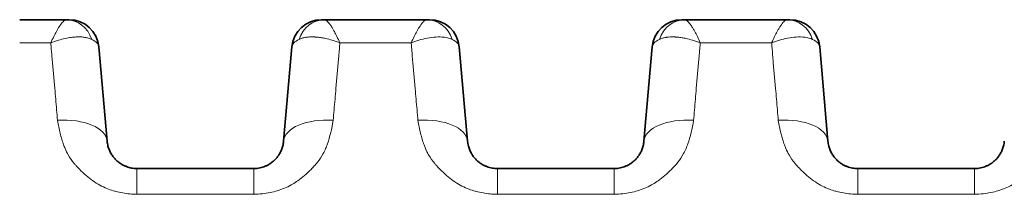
# Model space of a CAD drawing. Header units: millimetres. Extents: x 5 to 415, y 5 to 292.
# Tile 18 of 199: x 95.61 to 105.48, y 77.06 to 78.82. Entities that reach past the tile are written whole.
import ezdxf

# ---------------------------------------------------------------- set-up
doc = ezdxf.new("R2010")
doc.units = ezdxf.units.MM
doc.layers.add('Sichtbar (ISO)', color=7, linetype='Continuous', lineweight=35)
doc.layers.add('Sichtbar schmal (ISO)', color=7, linetype='Continuous', lineweight=18)

msp = doc.modelspace()

# ---------------------------------------------------------------- linework, layer by layer
at = {"layer": 'Sichtbar (ISO)'}
for p, q in [((96.07450332, 78.81670969), (95.60547839, 78.81670969)), ((96.07450332, 78.81670969), (96.07458872, 78.81670968)), ((96.07458872, 78.81670969), (96.09011386, 78.81670969)), ((96.09890066, 78.81670969), (96.10092137, 78.81670969)), ((98.63208918, 78.81670969), (98.6585067, 78.81670969)), ((98.6585067, 78.81670968), (98.65858902, 78.81670969)), ((99.68745379, 78.81670969), (98.65858902, 78.81670969)), ((99.68746684, 78.81670969), (99.68745379, 78.81670969)), ((99.68745379, 78.81670969), (99.68753942, 78.81670968)), ((99.68753942, 78.81670969), (99.71387189, 78.81670969)), ((102.24503975, 78.81670969), (102.27145727, 78.81670969)), ((102.27145727, 78.81670968), (102.27153959, 78.81670969)), ((103.30040436, 78.81670969), (102.27153959, 78.81670969)), ((103.30041741, 78.81670969), (103.30040436, 78.81670969)), ((103.30040436, 78.81670969), (103.30048999, 78.81670968)), ((103.30048999, 78.81670969), (103.32682246, 78.81670969)), ((96.48259464, 77.59627814), (96.39977972, 78.54285676)), ((96.39977974, 78.5428567), (96.48259503, 77.59627354)), ((98.3333139, 78.54285602), (98.25049901, 77.59627802)), ((98.25049916, 77.59627972), (98.33331397, 78.54285685)), ((100.09554521, 77.59627814), (100.01273029, 78.54285675)), ((100.01273031, 78.54285669), (100.0955456, 77.59627352)), ((101.94626447, 78.54285602), (101.86344958, 77.59627802)), ((101.86344973, 77.59627972), (101.94626454, 78.54285685)), ((103.70849578, 77.59627814), (103.62568086, 78.54285676)), ((103.62568088, 78.54285669), (103.70849617, 77.59627353)), ((96.78145349, 77.32241969), (97.95164017, 77.32241969)), ((100.39440406, 77.32241969), (101.5645934, 77.32241969)), ((104.00735463, 77.32241969), (105.17754098, 77.32241969))]:
    msp.add_line(p, q, dxfattribs=at)
for centre, start, end in [((96.10092135, 78.51670969), 5.000040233, 89.999997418), ((98.63217231, 78.51670969), 90.000160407, 174.999970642), ((99.71387192, 78.51670969), 5.00003993, 90.000007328), ((102.24512288, 78.51670969), 90.000160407, 174.999970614), ((103.32682249, 78.51670969), 5.00004024, 90.000007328)]:
    msp.add_arc(centre, 0.3, start, end, dxfattribs=at)
for centre, major_axis, ratio, start_param, end_param in [((96.07451651, 78.51670969), (-0.00000054, 0.3), 0.8955573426, 6.2829145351, 6.283183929), ((98.6586537, 78.51670978), (-0.00038666, 0.29999971), 0.8956362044, 6.2820333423, 6.2822933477), ((99.68746704, 78.51670969), (-0.00000014, 0.3), 0.8955573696, 6.2829153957, 6.2831855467), ((102.27160427, 78.51670978), (-0.00038666, 0.29999971), 0.8956362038, 6.2820333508, 6.2822933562), ((103.30041761, 78.51670969), (-0.00000014, 0.3), 0.8955573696, 6.2829153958, 6.2831855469)]:
    msp.add_ellipse(centre, major_axis=major_axis, ratio=ratio, start_param=start_param, end_param=end_param, dxfattribs=at)
for points, knots in [([(96.0901139, 78.81670969), (96.09018235, 78.81670969), (96.09025023, 78.81670969), (96.09031756, 78.81670968), (96.09102064, 78.81670958), (96.09166305, 78.81670904), (96.09226938, 78.81670845), (96.09420658, 78.81670656), (96.09580316, 78.81670483), (96.09684093, 78.81670612), (96.0977093, 78.8167072), (96.09817769, 78.81670931), (96.09867057, 78.81670962), (96.09874679, 78.81670967), (96.09882316, 78.81670969), (96.09890066, 78.81670969)], [0.44283917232, 0.44283917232, 0.44283917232, 0.44283917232, 0.44783485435, 0.44783485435, 0.44783485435, 0.5, 0.5, 0.5, 0.66666666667, 0.66666666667, 0.66666666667, 0.80612833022, 0.80612833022, 0.80612833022, 0.82769575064, 0.82769575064, 0.82769575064, 0.82769575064]), ([(96.78145349, 77.32241969), (96.77237582, 77.32241975), (96.75432572, 77.32324061), (96.72749087, 77.32690289), (96.70092338, 77.33299641), (96.67436906, 77.34170516), (96.64775591, 77.35331485), (96.62114858, 77.36819977), (96.59477791, 77.3867943), (96.56907644, 77.40955065), (96.54469134, 77.43689331), (96.52248456, 77.46918286), (96.50353758, 77.50669334), (96.48917537, 77.5495725), (96.48400082, 77.58020767), (96.48259492, 77.59627482)], [0, 0, 0, 0, 0.05541657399, 0.11012063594, 0.16573006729, 0.22336512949, 0.28408898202, 0.34891891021, 0.41891078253, 0.49506722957, 0.57826807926, 0.66942116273, 0.76945161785, 0.87928475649, 0.99999584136, 0.99999584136, 0.99999584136, 0.99999584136]), ([(98.25049879, 77.59627539), (98.2491591, 77.58096537), (98.24432858, 77.5517009), (98.23102241, 77.51049751), (98.21333855, 77.47400127), (98.19236101, 77.44211375), (98.16907484, 77.414752), (98.14438401, 77.39175905), (98.11899926, 77.3728125), (98.0932982, 77.35743739), (98.06729377, 77.34512851), (98.04076129, 77.33550561), (98.01309744, 77.32831064), (97.98332429, 77.32355505), (97.96252274, 77.32241979), (97.95164017, 77.32241969)], [0.00000382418, 0.00000382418, 0.00000382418, 0.00000382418, 0.11501556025, 0.22023128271, 0.31702701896, 0.40631380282, 0.48850401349, 0.56383288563, 0.63287436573, 0.69672357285, 0.75695147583, 0.81530023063, 0.87314538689, 0.9335680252, 1, 1, 1, 1]), ([(100.39440406, 77.32241969), (100.38532639, 77.32241975), (100.36727629, 77.32324061), (100.34044144, 77.32690289), (100.31387395, 77.33299641), (100.28731963, 77.34170516), (100.26070648, 77.35331485), (100.23409915, 77.36819977), (100.20772848, 77.3867943), (100.18202701, 77.40955065), (100.15764191, 77.43689331), (100.13543513, 77.46918286), (100.11648815, 77.50669334), (100.10212594, 77.54957249), (100.09695139, 77.58020767), (100.09554549, 77.59627482)], [0, 0, 0, 0, 0.05541657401, 0.11012063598, 0.16573006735, 0.22336512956, 0.28408898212, 0.34891891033, 0.41891078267, 0.49506722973, 0.57826807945, 0.66942116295, 0.7694516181, 0.87928475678, 0.9999958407, 0.9999958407, 0.9999958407, 0.9999958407]), ([(101.86344936, 77.59627539), (101.86210967, 77.58096537), (101.85727915, 77.5517009), (101.84397298, 77.51049751), (101.82628912, 77.47400127), (101.80531158, 77.44211375), (101.78202541, 77.414752), (101.75733458, 77.39175905), (101.73194983, 77.3728125), (101.70624877, 77.35743739), (101.68024434, 77.34512851), (101.65371186, 77.33550561), (101.62604801, 77.32831064), (101.59627573, 77.32355519), (101.57547508, 77.32241988), (101.5645934, 77.32241969)], [0.00000382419, 0.00000382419, 0.00000382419, 0.00000382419, 0.11501556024, 0.2202312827, 0.31702701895, 0.40631380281, 0.48850401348, 0.56383288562, 0.63287436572, 0.69672357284, 0.75695147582, 0.81530023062, 0.87314538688, 0.93356802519, 0.99999460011, 0.99999460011, 0.99999460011, 0.99999460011]), ([(104.00735463, 77.32241969), (103.99827696, 77.32241975), (103.98022686, 77.32324061), (103.95339201, 77.32690289), (103.92682452, 77.33299641), (103.9002702, 77.34170516), (103.87365705, 77.35331485), (103.84704972, 77.36819977), (103.82067905, 77.3867943), (103.79497758, 77.40955065), (103.77059248, 77.43689331), (103.7483857, 77.46918286), (103.72943872, 77.50669334), (103.71507651, 77.54957249), (103.70990196, 77.58020767), (103.70849606, 77.59627482)], [0, 0, 0, 0, 0.05541657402, 0.11012063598, 0.16573006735, 0.22336512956, 0.28408898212, 0.34891891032, 0.41891078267, 0.49506722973, 0.57826807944, 0.66942116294, 0.7694516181, 0.87928475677, 0.9999958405, 0.9999958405, 0.9999958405, 0.9999958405]), ([(105.47639993, 77.59627539), (105.47506024, 77.58096537), (105.47022972, 77.5517009), (105.45692355, 77.51049751), (105.43923969, 77.47400127), (105.41826215, 77.44211375), (105.39497598, 77.414752), (105.37028515, 77.39175905), (105.3449004, 77.3728125), (105.31919934, 77.35743739), (105.29319491, 77.34512851), (105.26666243, 77.33550561), (105.23899858, 77.32831064), (105.20922543, 77.32355505), (105.18842388, 77.32241979), (105.17754131, 77.32241969)], [0.00000382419, 0.00000382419, 0.00000382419, 0.00000382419, 0.11501556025, 0.22023128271, 0.31702701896, 0.40631380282, 0.48850401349, 0.56383288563, 0.63287436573, 0.69672357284, 0.75695147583, 0.81530023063, 0.87314538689, 0.93356802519, 1, 1, 1, 1])]:
    msp.add_open_spline(points, degree=3, knots=knots, dxfattribs=at)
at = {"layer": 'Sichtbar schmal (ISO)'}
for p, q in [((95.60547839, 78.58342664), (95.91762775, 78.58343811)), ((98.8154682, 78.58343263), (99.5305761, 78.5834326)), ((102.42841877, 78.58343263), (103.14352667, 78.5834326)), ((95.92495415, 78.49601686), (95.9223886, 78.52534127)), ((98.81078697, 78.52628603), (98.80813986, 78.4960294)), ((99.53790655, 78.49599764), (99.53534044, 78.52532853)), ((102.42373754, 78.52628603), (102.42109043, 78.49602939)), ((103.15085713, 78.49599764), (103.14829101, 78.52532853)), ((95.92876903, 78.45129583), (95.9346944, 78.3835686)), ((95.9346653, 78.38356675), (95.95735104, 78.12426767)), ((98.77575139, 78.12437657), (98.7984288, 78.38358034)), ((98.79839987, 78.38358218), (98.80439489, 78.45210561)), ((99.54172138, 78.45127485), (99.54765006, 78.38350973)), ((99.54762097, 78.38350789), (99.5703015, 78.1242684)), ((102.38870196, 78.12437657), (102.41137937, 78.38358034)), ((102.41135044, 78.38358217), (102.41734546, 78.45210561)), ((103.15467195, 78.45127484), (103.16060063, 78.38350973)), ((103.16057154, 78.38350788), (103.18325207, 78.1242684)), ((98.78075085, 78.18152092), (98.78075223, 78.18153765)), ((96.78145349, 77.06348492), (96.78145349, 77.32241969)), ((97.95164017, 77.32241969), (97.95164017, 77.06348492)), ((100.39440406, 77.06348492), (100.39440406, 77.32241969)), ((101.56459074, 77.32241969), (101.56459074, 77.06348492)), ((104.00735463, 77.06348492), (104.00735463, 77.32241969)), ((105.17754131, 77.32241969), (105.17754131, 77.06348492)), ((96.78145349, 77.06348492), (97.95164017, 77.06348492)), ((100.39440406, 77.06348492), (101.56459074, 77.06348492)), ((104.00735463, 77.06348492), (105.17754131, 77.06348492))]:
    msp.add_line(p, q, dxfattribs=at)
for centre, major_axis, ratio, start_param, end_param in [((96.07451651, 78.51670969), (-0.00000054, 0.3), 0.8955573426, 5.0600600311, 6.2829145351), ((98.6586537, 78.51670978), (-0.00038666, 0.29999971), 0.8956362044, 6.2822933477, 7.5051391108), ((99.68746704, 78.51670969), (-0.00000014, 0.3), 0.8955573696, 5.0600245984, 6.2829153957), ((102.27160427, 78.51670978), (-0.00038666, 0.29999971), 0.8956362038, 6.2822933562, 7.5051391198), ((103.30041761, 78.51670969), (-0.00000014, 0.3), 0.8955573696, 5.0600245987, 6.2829153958), ((95.89830381, 78.51477858), (0.50160306, 0.02625972), 0.3218917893, 0.0112717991, 0.5288804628), ((98.84382258, 78.51367808), (0.51063105, -0.02744416), 0.3190795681, 2.6178688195, 3.1309365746), ((99.51175748, 78.51474496), (0.50109951, 0.02630131), 0.3220704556, 0.0112274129, 0.5290997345), ((102.45677317, 78.51367808), (0.51063107, -0.02744416), 0.3190795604, 2.6178688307, 3.1309365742), ((103.12470781, 78.51474496), (0.50109975, 0.02630131), 0.3220703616, 0.0112274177, 0.5290996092), ((95.98449723, 77.55270103), (0.49809734, 0.04357795), 0.5056962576, 6.283182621, 7.8089903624), ((98.7485965, 77.55270176), (-0.49809734, 0.04357796), 0.505694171, 4.7573822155, 6.2831903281), ((99.5974478, 77.55270103), (0.49809734, 0.04357795), 0.5056962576, 6.2831826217, 7.8089903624), ((102.36154707, 77.55270176), (-0.49809734, 0.04357796), 0.505694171, 4.7573822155, 6.2831903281), ((103.21039837, 77.55270103), (0.49809734, 0.04357795), 0.5056962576, 6.2831826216, 7.8089903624)]:
    msp.add_ellipse(centre, major_axis=major_axis, ratio=ratio, start_param=start_param, end_param=end_param, dxfattribs=at)
for points, knots in [([(96.07450332, 78.81670969), (96.0703565, 78.81670992), (96.06602987, 78.81560547), (96.06159429, 78.81348991), (96.05708624, 78.81133978), (96.05246601, 78.8081427), (96.04774813, 78.80403563), (96.04245941, 78.79943161), (96.03704787, 78.79368081), (96.03147846, 78.7870748), (96.02627879, 78.78090734), (96.02093077, 78.77402512), (96.01544438, 78.76641385), (96.00907437, 78.75757673), (96.00251748, 78.74775735), (95.99566879, 78.73670123), (95.99091052, 78.72901977), (95.98600953, 78.7207362), (95.98089848, 78.71171279), (95.97828137, 78.70709236), (95.97561337, 78.70227838), (95.97289697, 78.69727126), (95.9646548, 78.68207854), (95.95596453, 78.66509339), (95.94693073, 78.64646549), (95.93755068, 78.62712361), (95.92780298, 78.60601225), (95.91762687, 78.58344073)], [0.0001104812, 0.0001104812, 0.0001104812, 0.0001104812, 0.10570616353, 0.10570616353, 0.10570616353, 0.21302697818, 0.21302697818, 0.21302697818, 0.33333333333, 0.33333333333, 0.33333333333, 0.44565278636, 0.44565278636, 0.44565278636, 0.57606205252, 0.57606205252, 0.57606205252, 0.66666666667, 0.66666666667, 0.66666666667, 0.71306071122, 0.71306071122, 0.71306071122, 0.85383032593, 0.85383032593, 0.85383032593, 0.99999546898, 0.99999546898, 0.99999546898, 0.99999546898]), ([(98.8154682, 78.58343316), (98.80526042, 78.60603245), (98.79547061, 78.62722563), (98.78601826, 78.64671133), (98.77701733, 78.66526643), (98.76832436, 78.68227193), (98.76002815, 78.69756934), (98.75752172, 78.70219095), (98.75505133, 78.7066578), (98.75261858, 78.71096882), (98.74725143, 78.72047979), (98.74207984, 78.72923208), (98.73704922, 78.73733789), (98.73006448, 78.74859236), (98.7233484, 78.7586088), (98.71684219, 78.76756481), (98.71149697, 78.77492267), (98.70629359, 78.78156377), (98.70125785, 78.78748637), (98.70061918, 78.78823751), (98.69998314, 78.78897688), (98.6993496, 78.78970406), (98.69417329, 78.79564549), (98.689164, 78.80076661), (98.68429082, 78.80488314), (98.67972093, 78.80874345), (98.67527049, 78.81172207), (98.67094735, 78.8137204), (98.66668518, 78.81569053), (98.66254702, 78.81670992), (98.65858902, 78.81670969)], [0, 0, 0, 0, 0.14881411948, 0.14881411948, 0.14881411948, 0.29052119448, 0.29052119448, 0.29052119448, 0.33333333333, 0.33333333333, 0.33333333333, 0.42778539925, 0.42778539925, 0.42778539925, 0.55892681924, 0.55892681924, 0.55892681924, 0.66666666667, 0.66666666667, 0.66666666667, 0.68033105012, 0.68033105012, 0.68033105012, 0.79197588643, 0.79197588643, 0.79197588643, 0.89667213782, 0.89667213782, 0.89667213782, 0.99989161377, 0.99989161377, 0.99989161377, 0.99989161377]), ([(99.68745379, 78.81670969), (99.68330701, 78.81670992), (99.67898042, 78.81560548), (99.67454484, 78.81348991), (99.67003682, 78.81133979), (99.66541659, 78.80814271), (99.66069872, 78.80403563), (99.65541005, 78.79943166), (99.64999856, 78.79368094), (99.64442923, 78.78707505), (99.63922947, 78.78090751), (99.63388136, 78.77402524), (99.62839487, 78.76641388), (99.62202487, 78.75757683), (99.61546798, 78.74775751), (99.60861926, 78.73670128), (99.60386112, 78.72901999), (99.59896025, 78.72073655), (99.59384929, 78.71171315), (99.59123216, 78.70709261), (99.58856415, 78.70227847), (99.58584772, 78.69727115), (99.57760577, 78.68207837), (99.56891572, 78.6650929), (99.5598822, 78.64646487), (99.55050136, 78.62712062), (99.54075285, 78.60600668), (99.5305761, 78.58343313)], [0.00011079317, 0.00011079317, 0.00011079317, 0.00011079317, 0.10570722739, 0.10570722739, 0.10570722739, 0.21302821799, 0.21302821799, 0.21302821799, 0.33333333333, 0.33333333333, 0.33333333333, 0.44565529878, 0.44565529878, 0.44565529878, 0.57606488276, 0.57606488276, 0.57606488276, 0.66666666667, 0.66666666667, 0.66666666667, 0.71306036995, 0.71306036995, 0.71306036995, 0.85382409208, 0.85382409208, 0.85382409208, 0.99999999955, 0.99999999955, 0.99999999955, 0.99999999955]), ([(102.42841877, 78.58343316), (102.41821099, 78.60603245), (102.40842118, 78.62722563), (102.39896883, 78.64671133), (102.3899679, 78.66526643), (102.38127493, 78.68227193), (102.37297872, 78.69756934), (102.37047229, 78.70219095), (102.3680019, 78.7066578), (102.36556915, 78.71096882), (102.360202, 78.72047979), (102.35503041, 78.72923208), (102.34999979, 78.73733789), (102.34301505, 78.74859236), (102.33629897, 78.7586088), (102.32979276, 78.76756481), (102.32444754, 78.77492267), (102.31924416, 78.78156377), (102.31420842, 78.78748637), (102.31356975, 78.78823751), (102.31293371, 78.78897688), (102.31230017, 78.78970406), (102.30712386, 78.79564549), (102.30211457, 78.80076661), (102.29724139, 78.80488314), (102.2926715, 78.80874345), (102.28822106, 78.81172207), (102.28389792, 78.8137204), (102.27963575, 78.81569053), (102.27549759, 78.81670992), (102.27153959, 78.81670969)], [0, 0, 0, 0, 0.14881411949, 0.14881411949, 0.14881411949, 0.29052119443, 0.29052119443, 0.29052119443, 0.33333333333, 0.33333333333, 0.33333333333, 0.42778539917, 0.42778539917, 0.42778539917, 0.55892681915, 0.55892681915, 0.55892681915, 0.66666666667, 0.66666666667, 0.66666666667, 0.68033105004, 0.68033105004, 0.68033105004, 0.79197588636, 0.79197588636, 0.79197588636, 0.89667213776, 0.89667213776, 0.89667213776, 0.99989161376, 0.99989161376, 0.99989161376, 0.99989161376]), ([(103.30040436, 78.81670969), (103.29625758, 78.81670992), (103.29193099, 78.81560548), (103.28749541, 78.81348991), (103.28298739, 78.81133979), (103.27836716, 78.80814271), (103.27364929, 78.80403563), (103.26836062, 78.79943166), (103.26294913, 78.79368094), (103.2573798, 78.78707505), (103.25218004, 78.78090751), (103.24683193, 78.77402524), (103.24134544, 78.76641388), (103.23497544, 78.75757683), (103.22841855, 78.74775751), (103.22156983, 78.73670128), (103.21681169, 78.72901999), (103.21191082, 78.72073655), (103.20679986, 78.71171315), (103.20418273, 78.70709261), (103.20151472, 78.70227847), (103.19879829, 78.69727115), (103.19055634, 78.68207837), (103.18186629, 78.6650929), (103.17283277, 78.64646487), (103.16345193, 78.62712062), (103.15370342, 78.60600668), (103.14352667, 78.58343313)], [0.0001107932, 0.0001107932, 0.0001107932, 0.0001107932, 0.10570722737, 0.10570722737, 0.10570722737, 0.21302821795, 0.21302821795, 0.21302821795, 0.33333333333, 0.33333333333, 0.33333333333, 0.44565529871, 0.44565529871, 0.44565529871, 0.5760648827, 0.5760648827, 0.5760648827, 0.66666666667, 0.66666666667, 0.66666666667, 0.71306036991, 0.71306036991, 0.71306036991, 0.85382409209, 0.85382409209, 0.85382409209, 0.99999999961, 0.99999999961, 0.99999999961, 0.99999999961]), ([(95.91762593, 78.58343863), (95.91807929, 78.57688201), (95.91856022, 78.57032852), (95.91910369, 78.56377802), (95.91964716, 78.55722752), (95.92025317, 78.55068001), (95.92082282, 78.54412825), (95.92139248, 78.53757649), (95.92192578, 78.53102034), (95.92238256, 78.52534299)], [0, 0, 0, 0, 0.33333333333, 0.33333333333, 0.33333333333, 0.66666666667, 0.66666666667, 0.66666666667, 0.9999995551, 0.9999995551, 0.9999995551, 0.9999995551]), ([(95.91763044, 78.5834438), (95.91767581, 78.58346158), (95.94310985, 78.59342659), (95.99164478, 78.61034591), (96.05997644, 78.62831599), (96.11993654, 78.6390461), (96.17219665, 78.64394594), (96.21813227, 78.64410264), (96.25906753, 78.6400667), (96.29573636, 78.63192863), (96.3171881, 78.62373164), (96.32710765, 78.61892654)], [0, 0, 0, 0, 0.0000258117, 0.1600068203, 0.3061707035, 0.4388262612, 0.5595648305, 0.6723091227, 0.7817813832, 0.8903920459, 1, 1, 1, 1]), ([(98.8154682, 78.58343316), (98.79094731, 78.59311387), (98.76483005, 78.60190829), (98.73785091, 78.61003764), (98.71608554, 78.61659597), (98.69376181, 78.62273181), (98.67099105, 78.62785465), (98.66553645, 78.6290818), (98.66005686, 78.63025032), (98.65455468, 78.63135144), (98.64011865, 78.63424043), (98.62552895, 78.63666567), (98.61087568, 78.63858857), (98.59662888, 78.64045813), (98.58232185, 78.64185289), (98.56806243, 78.6427271), (98.56473046, 78.64293138), (98.56140151, 78.64310714), (98.55807664, 78.64325285), (98.54262138, 78.64393016), (98.52724968, 78.64396085), (98.5121041, 78.64317527), (98.5022223, 78.64266271), (98.49243783, 78.64180194), (98.48280718, 78.64054023), (98.47914983, 78.64006108), (98.47551543, 78.63952438), (98.47190841, 78.63892777), (98.45988632, 78.63693931), (98.44816639, 78.63428557), (98.43692473, 78.63088255), (98.42611676, 78.62761081), (98.41575073, 78.62364617), (98.40601444, 78.61892731)], [0, 0, 0, 0, 0.2, 0.2, 0.2, 0.3613496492, 0.3613496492, 0.3613496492, 0.4, 0.4, 0.4, 0.50140648, 0.50140648, 0.50140648, 0.6, 0.6, 0.6, 0.6230381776, 0.6230381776, 0.6230381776, 0.7301284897, 0.7301284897, 0.7301284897, 0.8, 0.8, 0.8, 0.8265345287, 0.8265345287, 0.8265345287, 0.9149731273, 0.9149731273, 0.9149731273, 1, 1, 1, 1]), ([(98.8107867, 78.52628804), (98.8112247, 78.53172474), (98.81173147, 78.53793114), (98.81227064, 78.54413356), (98.8128401, 78.55068438), (98.8134457, 78.5572309), (98.81398952, 78.56378055), (98.81453335, 78.57033021), (98.8150154, 78.57688299), (98.8154682, 78.58343315)], [0.0177280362, 0.0177280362, 0.0177280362, 0.0177280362, 0.33333333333, 0.33333333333, 0.33333333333, 0.66666666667, 0.66666666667, 0.66666666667, 1, 1, 1, 1]), ([(99.94006184, 78.61891218), (99.91713169, 78.63003213), (99.89076939, 78.63694862), (99.86317778, 78.64055207), (99.83558617, 78.64415552), (99.80681171, 78.6444733), (99.77787289, 78.6426981), (99.74893406, 78.64092291), (99.71982206, 78.63704328), (99.69134009, 78.63136567), (99.66285813, 78.62568806), (99.63500803, 78.61821661), (99.60805722, 78.61007286), (99.5811064, 78.60192912), (99.55505141, 78.5930984), (99.5305761, 78.58343104)], [0, 0, 0, 0, 0.2, 0.2, 0.2, 0.4, 0.4, 0.4, 0.6, 0.6, 0.6, 0.8, 0.8, 0.8, 0.9999999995, 0.9999999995, 0.9999999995, 0.9999999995]), ([(99.5305761, 78.58343312), (99.53102891, 78.57688063), (99.53151101, 78.57032546), (99.53205499, 78.56377345), (99.53259898, 78.55722143), (99.53320484, 78.55067257), (99.5337745, 78.54411939), (99.53434415, 78.53756623), (99.53487761, 78.53100862), (99.53533438, 78.52533025)], [0, 0, 0, 0, 0.33333333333, 0.33333333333, 0.33333333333, 0.66666666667, 0.66666666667, 0.66666666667, 0.99999955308, 0.99999955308, 0.99999955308, 0.99999955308]), ([(102.42841877, 78.58343316), (102.40389792, 78.59311385), (102.37778069, 78.60190826), (102.35080157, 78.6100376), (102.32903617, 78.61659595), (102.30671242, 78.6227318), (102.28394162, 78.62785465), (102.27848707, 78.62908179), (102.27300753, 78.6302503), (102.26750539, 78.63135141), (102.25306932, 78.63424041), (102.23847957, 78.63666566), (102.22382625, 78.63858857), (102.2095795, 78.64045812), (102.19527252, 78.64185288), (102.18101315, 78.64272709), (102.17768113, 78.64293137), (102.17435213, 78.64310714), (102.17102721, 78.64325285), (102.15557196, 78.64393016), (102.14020025, 78.64396085), (102.12505467, 78.64317527), (102.1151729, 78.64266271), (102.10538847, 78.64180194), (102.09575784, 78.64054024), (102.09210046, 78.64006109), (102.08846603, 78.63952438), (102.08485898, 78.63892777), (102.07283689, 78.63693931), (102.06111696, 78.63428557), (102.0498753, 78.63088255), (102.03906733, 78.62761081), (102.0287013, 78.62364617), (102.01896501, 78.61892731)], [0, 0, 0, 0, 0.2, 0.2, 0.2, 0.3613499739, 0.3613499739, 0.3613499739, 0.4, 0.4, 0.4, 0.5014068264, 0.5014068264, 0.5014068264, 0.6, 0.6, 0.6, 0.6230385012, 0.6230385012, 0.6230385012, 0.7301287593, 0.7301287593, 0.7301287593, 0.8, 0.8, 0.8, 0.8265347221, 0.8265347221, 0.8265347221, 0.9149732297, 0.9149732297, 0.9149732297, 1, 1, 1, 1]), ([(102.42373727, 78.52628804), (102.42417527, 78.53172474), (102.42468204, 78.53793114), (102.42522121, 78.54413356), (102.42579067, 78.55068438), (102.42639627, 78.5572309), (102.42694009, 78.56378055), (102.42748392, 78.57033021), (102.42796597, 78.57688299), (102.42841877, 78.58343315)], [0.01772803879, 0.01772803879, 0.01772803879, 0.01772803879, 0.33333333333, 0.33333333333, 0.33333333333, 0.66666666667, 0.66666666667, 0.66666666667, 1, 1, 1, 1]), ([(103.55301241, 78.61891218), (103.53008229, 78.63003212), (103.50372002, 78.6369486), (103.47612843, 78.64055206), (103.44853684, 78.64415551), (103.41976241, 78.6444733), (103.39082359, 78.64269811), (103.36188477, 78.64092292), (103.33277277, 78.6370433), (103.30429079, 78.6313657), (103.27580882, 78.62568809), (103.24795871, 78.61821664), (103.22100787, 78.61007289), (103.19405704, 78.60192915), (103.16800202, 78.59309841), (103.14352667, 78.58343104)], [0, 0, 0, 0, 0.2, 0.2, 0.2, 0.4, 0.4, 0.4, 0.6, 0.6, 0.6, 0.8, 0.8, 0.8, 0.99999999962, 0.99999999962, 0.99999999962, 0.99999999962]), ([(103.14352667, 78.58343312), (103.14397948, 78.57688063), (103.14446158, 78.57032546), (103.14500556, 78.56377345), (103.14554955, 78.55722143), (103.14615541, 78.55067256), (103.14672507, 78.54411939), (103.14729472, 78.53756623), (103.14782818, 78.53100862), (103.14828495, 78.52533025)], [0, 0, 0, 0, 0.33333333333, 0.33333333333, 0.33333333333, 0.66666666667, 0.66666666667, 0.66666666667, 0.99999955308, 0.99999955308, 0.99999955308, 0.99999955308]), ([(95.92876904, 78.45129756), (95.9284264, 78.45541741), (95.92800868, 78.46037213), (95.92758262, 78.46541713), (95.92715656, 78.47046213), (95.92672215, 78.47559748), (95.92628453, 78.48071036), (95.92584691, 78.48582323), (95.92540608, 78.49091366), (95.9249583, 78.49601908)], [0, 0, 0, 0, 0.3333333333, 0.3333333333, 0.3333333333, 0.6666666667, 0.6666666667, 0.6666666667, 1, 1, 1, 1]), ([(98.80813582, 78.49603149), (98.80768824, 78.49092821), (98.80724757, 78.48583965), (98.8068101, 78.48072843), (98.80637263, 78.4756172), (98.80593836, 78.47048329), (98.80551239, 78.4654393), (98.80511312, 78.46071146), (98.80472114, 78.45606256), (98.80439156, 78.45210739)], [0, 0, 0, 0, 0.33333333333, 0.33333333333, 0.33333333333, 0.66666666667, 0.66666666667, 0.66666666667, 0.97910780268, 0.97910780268, 0.97910780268, 0.97910780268]), ([(99.54172139, 78.45127658), (99.54137891, 78.45539496), (99.5409612, 78.46034998), (99.54053514, 78.46539536), (99.54010908, 78.47044074), (99.53967466, 78.47557655), (99.53923703, 78.48068987), (99.53879939, 78.48580318), (99.53835853, 78.49089402), (99.53791072, 78.49599986)], [0, 0, 0, 0, 0.3333333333, 0.3333333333, 0.3333333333, 0.6666666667, 0.6666666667, 0.6666666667, 1, 1, 1, 1]), ([(102.42108639, 78.49603149), (102.42063881, 78.49092821), (102.42019814, 78.48583965), (102.41976067, 78.48072843), (102.4193232, 78.4756172), (102.41888893, 78.47048329), (102.41846296, 78.4654393), (102.41806369, 78.46071146), (102.41767171, 78.45606255), (102.41734213, 78.45210739)], [0, 0, 0, 0, 0.33333333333, 0.33333333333, 0.33333333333, 0.66666666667, 0.66666666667, 0.66666666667, 0.97910782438, 0.97910782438, 0.97910782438, 0.97910782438]), ([(103.15467196, 78.45127658), (103.15432948, 78.45539495), (103.15391177, 78.46034997), (103.15348571, 78.46539536), (103.15305965, 78.47044074), (103.15262523, 78.47557655), (103.1521876, 78.48068986), (103.15174996, 78.48580318), (103.1513091, 78.49089402), (103.15086129, 78.49599986)], [0, 0, 0, 0, 0.3333333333, 0.3333333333, 0.3333333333, 0.6666666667, 0.6666666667, 0.6666666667, 1, 1, 1, 1]), ([(95.95729044, 78.12426319), (95.96024574, 78.08909018), (95.96328296, 78.05383197), (95.96635252, 78.0185926), (95.96942208, 77.98335323), (95.97252397, 77.94813307), (95.9756251, 77.91260658), (95.9787184, 77.87716964), (95.98181094, 77.8414271), (95.9849103, 77.80599983)], [0, 0, 0, 0, 0.33333333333, 0.33333333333, 0.33333333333, 0.66666666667, 0.66666666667, 0.66666666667, 0.99915972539, 0.99915972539, 0.99915972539, 0.99915972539]), ([(98.74818223, 77.80599809), (98.75128215, 77.84143179), (98.75437649, 77.87719215), (98.75747104, 77.91264223), (98.76057356, 77.94818364), (98.7636763, 77.98341399), (98.76674684, 78.01866486), (98.76981737, 78.05391572), (98.77285572, 78.08918672), (98.77581201, 78.12437196)], [0.00085647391, 0.00085647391, 0.00085647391, 0.00085647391, 0.33333333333, 0.33333333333, 0.33333333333, 0.66666666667, 0.66666666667, 0.66666666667, 1, 1, 1, 1]), ([(99.57024091, 78.12426392), (99.57319624, 78.08909083), (99.57623347, 78.05383254), (99.57930304, 78.01859309), (99.58237261, 77.98335364), (99.58547452, 77.9481334), (99.58857565, 77.91260682), (99.59166896, 77.8771698), (99.5947615, 77.84142719), (99.59786087, 77.80599983)], [0, 0, 0, 0, 0.33333333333, 0.33333333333, 0.33333333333, 0.66666666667, 0.66666666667, 0.66666666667, 0.99915972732, 0.99915972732, 0.99915972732, 0.99915972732]), ([(102.3611328, 77.80599809), (102.36423272, 77.84143179), (102.36732706, 77.87719215), (102.37042161, 77.91264223), (102.37352413, 77.94818364), (102.37662687, 77.98341399), (102.37969741, 78.01866486), (102.38276794, 78.05391572), (102.38580629, 78.08918672), (102.38876258, 78.12437195)], [0.0008564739, 0.0008564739, 0.0008564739, 0.0008564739, 0.33333333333, 0.33333333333, 0.33333333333, 0.66666666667, 0.66666666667, 0.66666666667, 1, 1, 1, 1]), ([(103.18319148, 78.12426392), (103.18614681, 78.08909083), (103.18918404, 78.05383254), (103.19225361, 78.01859309), (103.19532318, 77.98335364), (103.19842509, 77.9481334), (103.20152622, 77.91260682), (103.20461953, 77.8771698), (103.20771207, 77.84142719), (103.21081144, 77.80599983)], [0, 0, 0, 0, 0.33333333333, 0.33333333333, 0.33333333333, 0.66666666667, 0.66666666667, 0.66666666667, 0.99915972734, 0.99915972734, 0.99915972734, 0.99915972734]), ([(95.9849103, 77.80599983), (95.9925426, 77.76039871), (96.00137337, 77.71731575), (96.01129331, 77.67716858), (96.02174386, 77.634874), (96.03342584, 77.59583023), (96.04587163, 77.56108092), (96.05047303, 77.54823356), (96.05517411, 77.53597584), (96.05993543, 77.5243737), (96.06998778, 77.49987871), (96.0807881, 77.47833046), (96.09228203, 77.45836049), (96.11013621, 77.42733998), (96.12953038, 77.4000482), (96.15301653, 77.37201056), (96.1593291, 77.36447465), (96.16595473, 77.35689186), (96.17298147, 77.34919863), (96.18752953, 77.33327069), (96.20327125, 77.31662213), (96.22008681, 77.29999365), (96.24124368, 77.27907216), (96.26412275, 77.25820305), (96.28792229, 77.23864506), (96.31021899, 77.22032207), (96.33331273, 77.20315722), (96.35602551, 77.18780496), (96.37945489, 77.17196835), (96.40295252, 77.15837902), (96.4265219, 77.14647818), (96.4499511, 77.13464814), (96.47345711, 77.12448019), (96.49730239, 77.115576), (96.51727345, 77.10811851), (96.53748982, 77.10154844), (96.5582013, 77.09574779), (96.56145518, 77.09483647), (96.56471857, 77.09394215), (96.56799148, 77.09306514), (96.59098859, 77.08690281), (96.61445479, 77.08159137), (96.63835735, 77.0772374), (96.66151502, 77.07301912), (96.6850832, 77.0696995), (96.70901351, 77.06737215), (96.73283492, 77.06505538), (96.75701652, 77.06372162), (96.78145349, 77.06348492)], [0, 0, 0, 0, 0.0818672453, 0.0818672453, 0.0818672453, 0.1681134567, 0.1681134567, 0.1681134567, 0.2, 0.2, 0.2, 0.2673204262, 0.2673204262, 0.2673204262, 0.3718931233, 0.3718931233, 0.3718931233, 0.4, 0.4, 0.4, 0.4581920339, 0.4581920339, 0.4581920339, 0.5314076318, 0.5314076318, 0.5314076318, 0.6, 0.6, 0.6, 0.670756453, 0.670756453, 0.670756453, 0.7410920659, 0.7410920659, 0.7410920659, 0.8, 0.8, 0.8, 0.8092547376, 0.8092547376, 0.8092547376, 0.8742830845, 0.8742830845, 0.8742830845, 0.9372848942, 0.9372848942, 0.9372848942, 1, 1, 1, 1]), ([(97.95164017, 77.06348492), (97.98122463, 77.0643881), (98.01016988, 77.06653276), (98.03828512, 77.06980897), (98.06495322, 77.07291655), (98.09087588, 77.07704393), (98.11593285, 77.08208376), (98.14027828, 77.08698048), (98.16380605, 77.09273915), (98.18639847, 77.09922911), (98.21179029, 77.10652323), (98.23585937, 77.11495), (98.25933223, 77.12463174), (98.28264539, 77.1342476), (98.30537829, 77.14511009), (98.32803331, 77.15767858), (98.34577423, 77.16752083), (98.3634632, 77.1784173), (98.38120729, 77.19069541), (98.38574392, 77.19383455), (98.39030466, 77.19704698), (98.39487734, 77.20032889), (98.41701769, 77.21621953), (98.43940744, 77.23377639), (98.46095207, 77.2523038), (98.4840719, 77.2721858), (98.50620788, 77.29317727), (98.52663451, 77.3139874), (98.53802405, 77.32559078), (98.54889317, 77.33713021), (98.55919932, 77.34835121), (98.57088282, 77.36107184), (98.58151971, 77.37353553), (98.59146778, 77.38605493), (98.61293132, 77.41306623), (98.6313632, 77.44029452), (98.64841587, 77.47187139), (98.65699373, 77.48775522), (98.66518183, 77.50475291), (98.67290565, 77.52344055), (98.67914484, 77.53853614), (98.68526141, 77.55473074), (98.69117909, 77.57188406), (98.70280614, 77.60558691), (98.71364372, 77.64297481), (98.72337379, 77.68322179), (98.7326584, 77.72162621), (98.7409515, 77.76264004), (98.74818223, 77.80599809)], [0, 0, 0, 0, 0.0696834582, 0.0696834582, 0.0696834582, 0.1357802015, 0.1357802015, 0.1357802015, 0.2, 0.2, 0.2, 0.2721771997, 0.2721771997, 0.2721771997, 0.3438633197, 0.3438633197, 0.3438633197, 0.4, 0.4, 0.4, 0.4143524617, 0.4143524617, 0.4143524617, 0.4838453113, 0.4838453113, 0.4838453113, 0.5584189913, 0.5584189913, 0.5584189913, 0.6, 0.6, 0.6, 0.647138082, 0.647138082, 0.647138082, 0.7488411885, 0.7488411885, 0.7488411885, 0.8, 0.8, 0.8, 0.8413253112, 0.8413253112, 0.8413253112, 0.9225212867, 0.9225212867, 0.9225212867, 1, 1, 1, 1]), ([(99.59786087, 77.80599983), (99.60549317, 77.76039871), (99.61432394, 77.71731575), (99.62424388, 77.67716858), (99.63469443, 77.634874), (99.64637641, 77.59583023), (99.6588222, 77.56108092), (99.6634236, 77.54823356), (99.66812468, 77.53597584), (99.672886, 77.5243737), (99.68293835, 77.49987871), (99.69373867, 77.47833046), (99.7052326, 77.45836049), (99.72308678, 77.42733998), (99.74248095, 77.4000482), (99.7659671, 77.37201056), (99.77227967, 77.36447465), (99.7789053, 77.35689186), (99.78593204, 77.34919863), (99.8004801, 77.33327069), (99.81622182, 77.31662213), (99.83303738, 77.29999365), (99.85419425, 77.27907216), (99.87707332, 77.25820305), (99.90087286, 77.23864506), (99.92316956, 77.22032207), (99.9462633, 77.20315722), (99.96897608, 77.18780496), (99.99240546, 77.17196835), (100.01590309, 77.15837902), (100.03947247, 77.14647818), (100.06290167, 77.13464814), (100.08640768, 77.12448019), (100.11025296, 77.115576), (100.13022402, 77.10811851), (100.15044039, 77.10154844), (100.17115187, 77.09574779), (100.17440575, 77.09483647), (100.17766914, 77.09394215), (100.18094205, 77.09306514), (100.20393916, 77.08690281), (100.22740536, 77.08159137), (100.25130792, 77.0772374), (100.27446559, 77.07301912), (100.29803377, 77.0696995), (100.32196408, 77.06737215), (100.34578549, 77.06505538), (100.36996709, 77.06372162), (100.39440406, 77.06348492)], [0, 0, 0, 0, 0.0818672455, 0.0818672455, 0.0818672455, 0.1681134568, 0.1681134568, 0.1681134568, 0.2, 0.2, 0.2, 0.2673204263, 0.2673204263, 0.2673204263, 0.3718931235, 0.3718931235, 0.3718931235, 0.4, 0.4, 0.4, 0.4581920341, 0.4581920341, 0.4581920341, 0.5314076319, 0.5314076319, 0.5314076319, 0.6, 0.6, 0.6, 0.6707564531, 0.6707564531, 0.6707564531, 0.7410920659, 0.7410920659, 0.7410920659, 0.8, 0.8, 0.8, 0.8092547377, 0.8092547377, 0.8092547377, 0.8742830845, 0.8742830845, 0.8742830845, 0.9372848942, 0.9372848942, 0.9372848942, 1, 1, 1, 1]), ([(101.56459074, 77.06348492), (101.5941752, 77.0643881), (101.62312045, 77.06653276), (101.65123569, 77.06980897), (101.67790379, 77.07291655), (101.70382645, 77.07704393), (101.72888342, 77.08208376), (101.75322885, 77.08698048), (101.77675662, 77.09273915), (101.79934904, 77.09922911), (101.82474086, 77.10652323), (101.84880994, 77.11495), (101.8722828, 77.12463174), (101.89559596, 77.1342476), (101.91832886, 77.14511009), (101.94098388, 77.15767858), (101.9587248, 77.16752083), (101.97641377, 77.1784173), (101.99415786, 77.19069541), (101.99869449, 77.19383455), (102.00325523, 77.19704698), (102.00782791, 77.20032889), (102.02996826, 77.21621953), (102.05235801, 77.23377639), (102.07390264, 77.2523038), (102.09702247, 77.2721858), (102.11915845, 77.29317727), (102.13958508, 77.3139874), (102.15097462, 77.32559078), (102.16184374, 77.33713021), (102.17214989, 77.34835121), (102.18383339, 77.36107184), (102.19447028, 77.37353553), (102.20441835, 77.38605493), (102.22588189, 77.41306623), (102.24431377, 77.44029452), (102.26136644, 77.47187139), (102.2699443, 77.48775522), (102.2781324, 77.50475291), (102.28585622, 77.52344055), (102.29209541, 77.53853614), (102.29821198, 77.55473074), (102.30412966, 77.57188406), (102.31575671, 77.60558691), (102.32659429, 77.64297481), (102.33632436, 77.68322179), (102.34560897, 77.72162621), (102.35390207, 77.76264004), (102.3611328, 77.80599809)], [0, 0, 0, 0, 0.0696834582, 0.0696834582, 0.0696834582, 0.1357802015, 0.1357802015, 0.1357802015, 0.2, 0.2, 0.2, 0.2721771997, 0.2721771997, 0.2721771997, 0.3438633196, 0.3438633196, 0.3438633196, 0.4, 0.4, 0.4, 0.4143524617, 0.4143524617, 0.4143524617, 0.4838453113, 0.4838453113, 0.4838453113, 0.5584189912, 0.5584189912, 0.5584189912, 0.6, 0.6, 0.6, 0.6471380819, 0.6471380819, 0.6471380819, 0.7488411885, 0.7488411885, 0.7488411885, 0.8, 0.8, 0.8, 0.8413253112, 0.8413253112, 0.8413253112, 0.9225212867, 0.9225212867, 0.9225212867, 1, 1, 1, 1]), ([(103.21081144, 77.80599983), (103.21844374, 77.76039871), (103.22727451, 77.71731575), (103.23719445, 77.67716858), (103.247645, 77.634874), (103.25932698, 77.59583023), (103.27177277, 77.56108092), (103.27637417, 77.54823356), (103.28107525, 77.53597584), (103.28583657, 77.5243737), (103.29588892, 77.49987871), (103.30668924, 77.47833046), (103.31818317, 77.45836049), (103.33603735, 77.42733998), (103.35543152, 77.4000482), (103.37891767, 77.37201056), (103.38523024, 77.36447465), (103.39185587, 77.35689186), (103.39888261, 77.34919863), (103.41343067, 77.33327069), (103.42917239, 77.31662213), (103.44598795, 77.29999365), (103.46714482, 77.27907216), (103.49002389, 77.25820305), (103.51382343, 77.23864506), (103.53612013, 77.22032207), (103.55921387, 77.20315722), (103.58192665, 77.18780496), (103.60535603, 77.17196835), (103.62885366, 77.15837902), (103.65242304, 77.14647818), (103.67585224, 77.13464814), (103.69935825, 77.12448019), (103.72320353, 77.115576), (103.74317459, 77.10811851), (103.76339096, 77.10154844), (103.78410244, 77.09574779), (103.78735632, 77.09483647), (103.79061971, 77.09394215), (103.79389262, 77.09306514), (103.81688973, 77.08690281), (103.84035593, 77.08159137), (103.86425849, 77.0772374), (103.88741616, 77.07301912), (103.91098434, 77.0696995), (103.93491465, 77.06737215), (103.95873606, 77.06505538), (103.98291766, 77.06372162), (104.00735463, 77.06348492)], [0, 0, 0, 0, 0.0818672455, 0.0818672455, 0.0818672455, 0.1681134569, 0.1681134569, 0.1681134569, 0.2, 0.2, 0.2, 0.2673204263, 0.2673204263, 0.2673204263, 0.3718931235, 0.3718931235, 0.3718931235, 0.4, 0.4, 0.4, 0.458192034, 0.458192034, 0.458192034, 0.5314076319, 0.5314076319, 0.5314076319, 0.6, 0.6, 0.6, 0.6707564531, 0.6707564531, 0.6707564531, 0.7410920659, 0.7410920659, 0.7410920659, 0.8, 0.8, 0.8, 0.8092547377, 0.8092547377, 0.8092547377, 0.8742830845, 0.8742830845, 0.8742830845, 0.9372848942, 0.9372848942, 0.9372848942, 1, 1, 1, 1]), ([(105.17754131, 77.06348492), (105.20712577, 77.0643881), (105.23607102, 77.06653276), (105.26418626, 77.06980897), (105.29085436, 77.07291655), (105.31677702, 77.07704393), (105.34183399, 77.08208376), (105.36617942, 77.08698048), (105.38970719, 77.09273915), (105.41229961, 77.09922911), (105.43769143, 77.10652323), (105.46176051, 77.11495), (105.48523337, 77.12463174), (105.50854653, 77.1342476), (105.53127943, 77.14511009), (105.55393445, 77.15767858), (105.57167537, 77.16752083), (105.58936434, 77.1784173), (105.60710843, 77.19069541), (105.61164506, 77.19383455), (105.6162058, 77.19704698), (105.62077848, 77.20032889), (105.64291883, 77.21621953), (105.66530858, 77.23377639), (105.68685321, 77.2523038), (105.70997304, 77.2721858), (105.73210902, 77.29317727), (105.75253565, 77.3139874), (105.76392519, 77.32559078), (105.77479431, 77.33713021), (105.78510046, 77.34835121), (105.79678396, 77.36107184), (105.80742085, 77.37353553), (105.81736892, 77.38605493), (105.83883246, 77.41306623), (105.85726434, 77.44029452), (105.87431701, 77.47187139), (105.88289487, 77.48775522), (105.89108297, 77.50475291), (105.89880679, 77.52344055), (105.90504598, 77.53853614), (105.91116255, 77.55473074), (105.91708023, 77.57188406), (105.92870728, 77.60558691), (105.93954486, 77.64297481), (105.94927493, 77.68322179), (105.95855954, 77.72162621), (105.96685264, 77.76264004), (105.97408337, 77.80599809)], [0, 0, 0, 0, 0.0696834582, 0.0696834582, 0.0696834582, 0.1357802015, 0.1357802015, 0.1357802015, 0.2, 0.2, 0.2, 0.2721771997, 0.2721771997, 0.2721771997, 0.3438633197, 0.3438633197, 0.3438633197, 0.4, 0.4, 0.4, 0.4143524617, 0.4143524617, 0.4143524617, 0.4838453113, 0.4838453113, 0.4838453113, 0.5584189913, 0.5584189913, 0.5584189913, 0.6, 0.6, 0.6, 0.647138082, 0.647138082, 0.647138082, 0.7488411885, 0.7488411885, 0.7488411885, 0.8, 0.8, 0.8, 0.8413253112, 0.8413253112, 0.8413253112, 0.9225212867, 0.9225212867, 0.9225212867, 1, 1, 1, 1])]:
    msp.add_open_spline(points, degree=3, knots=knots, dxfattribs=at)
for points in [[(96.12615495, 77.40631048), (96.12572612, 77.40687095), (96.12529852, 77.40743187), (96.12487212, 77.40799325)], [(98.59777498, 77.39410844), (98.59773483, 77.39405847), (98.59769467, 77.39400851), (98.5976545, 77.39395854)], [(99.75158502, 77.38978404), (99.75137968, 77.39003457), (99.75117464, 77.39028512), (99.7509699, 77.39053571)], [(103.35517759, 77.40207329), (103.35478047, 77.40258344), (103.35438441, 77.40309388), (103.35398939, 77.40360464)]]:
    msp.add_open_spline(points, degree=3, dxfattribs=at)

doc.saveas('drawing.dxf')
